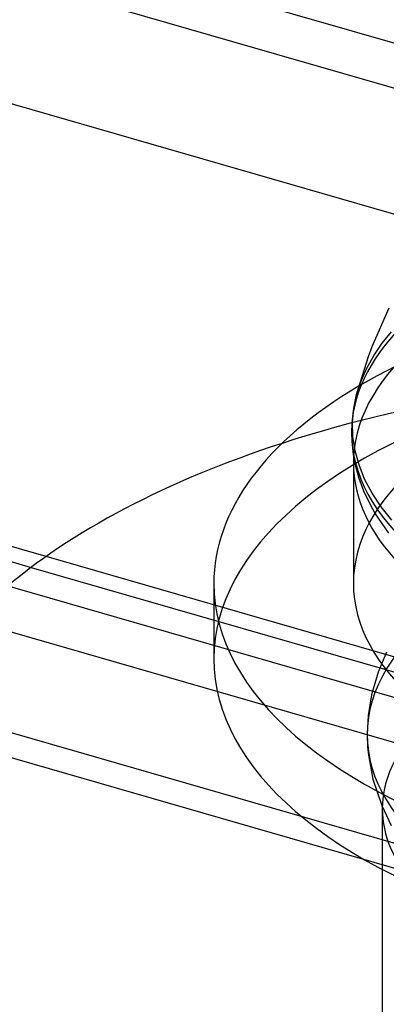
# Model space of a CAD drawing. Header units: millimetres. Extents: x -90 to 88, y -53 to 62.
# Tile 46 of 74: x -15.19 to -13.09, y 44.01 to 49.66. Entities that reach past the tile are written whole.
import ezdxf

# ---------------------------------------------------------------- set-up
doc = ezdxf.new("R2010")
doc.units = ezdxf.units.MM
doc.layers.add('MAIN-1', color=7, linetype='Continuous')
doc.layers.add('MAIN-2', color=7, linetype='Continuous')

msp = doc.modelspace()

# ---------------------------------------------------------------- linework, layer by layer
at = {"layer": 'MAIN-1'}
for p, q in [((-12.2244, 49.0241), (-44.5029, 58.3421)), ((-12.7908, 48.4659), (-45.8985, 58.0233)), ((-15.0406, 46.5758), (-47.7608, 56.0213)), ((-47.4029, 55.8306), (-15.1267, 46.5133)), ((-13.1713, 47.7812), (-13.0751, 48.0031)), ((-13.193, 47.7225), (-13.1713, 47.7812)), ((-13.2609, 47.5048), (-13.193, 47.7225)), ((-13.2773, 47.4257), (-13.2609, 47.5048)), ((-13.2609, 47.5048), (-13.2656, 47.4864)), ((-13.2609, 47.5048), (-13.2605, 47.5062)), ((-13.2605, 47.5062), (-13.2601, 47.5076)), ((-13.2601, 47.5076), (-13.2597, 47.509)), ((-13.2597, 47.509), (-13.2594, 47.5104)), ((-13.2594, 47.5104), (-13.259, 47.5118)), ((-13.259, 47.5118), (-13.2586, 47.5132)), ((-13.2737, 47.4497), (-13.2771, 47.4314)), ((-13.2699, 47.4679), (-13.2737, 47.4497)), ((-13.2656, 47.4864), (-13.2699, 47.4679)), ((-13.2827, 47.395), (-13.2849, 47.377)), ((-13.2844, 47.3453), (-13.2773, 47.4257)), ((-13.2801, 47.4132), (-13.2827, 47.395)), ((-13.2771, 47.4314), (-13.2801, 47.4132)), ((-13.288, 47.3403), (-13.289, 47.3217)), ((-13.2866, 47.3589), (-13.288, 47.3403)), ((-13.2849, 47.377), (-13.2866, 47.3589)), ((-13.2819, 47.2641), (-13.2844, 47.3453)), ((-13.2896, 47.3044), (-13.2897, 47.287)), ((-13.2897, 47.287), (-13.2882, 47.2362)), ((-13.289, 47.3217), (-13.2896, 47.3044)), ((-13.2882, 47.2362), (-13.2801, 47.1607)), ((-13.2695, 47.1825), (-13.2819, 47.2641)), ((-13.2801, 47.1607), (-13.2671, 47.0939)), ((-13.2471, 47.101), (-13.2695, 47.1825)), ((-13.2794, 47.1138), (-13.2794, 46.421)), ((-13.2671, 47.0939), (-13.2479, 47.0253)), ((-13.2147, 47.02), (-13.2471, 47.101)), ((-13.2479, 47.0253), (-13.2208, 46.9523)), ((-13.1723, 46.94), (-13.2147, 47.02)), ((-13.2208, 46.9523), (-13.1855, 46.8772)), ((-13.1203, 46.8614), (-13.1723, 46.94)), ((-13.1855, 46.8772), (-13.1538, 46.8209)), ((-13.0588, 46.7847), (-13.1203, 46.8614)), ((-13.1538, 46.8209), (-13.0776, 46.7102)), ((-14.0794, 46.421), (-14.0794, 45.988))]:
    msp.add_line(p, q, dxfattribs=at)
for centre, major_axis, start_param, end_param in [((-10.5794, 46.421), (-3.5, 0), -0.704158, 0.000031), ((-10.5794, 47.287), (2.7104, 0), 3.141525, 4.18879), ((-10.9637, 45.1286), (5, 0), 2.147128, 2.617994), ((-10.5794, 47.1138), (2.7, 0), 3.114744, 3.141594), ((-10.5794, 47.1138), (2.7, 0), -3.141591, -2.243091), ((-10.5794, 46.421), (-3.5, 0), 0.000031, 1.047198), ((-10.5794, 46.421), (2.7, 0), -3.141561, -2.094395), ((-10.5794, 45.988), (3.5, 0), -3.141561, -2.094395)]:
    msp.add_ellipse(centre, major_axis=major_axis, ratio=0.5, start_param=start_param, end_param=end_param, dxfattribs=at)
at = {"layer": 'MAIN-2'}
for p, q in [((-45.0485, 58.7594), (84.5485, 21.348)), ((-48.2985, 55.9448), (81.2985, 18.5334)), ((85.1349, 16.5887), (-43.2349, 53.6459)), ((-13.114, 47.7987), (-13.061, 47.8643)), ((-13.1607, 47.7305), (-13.114, 47.7987)), ((-13.2008, 47.6601), (-13.1607, 47.7305)), ((-13.2335, 47.5876), (-13.2008, 47.6601)), ((-13.2586, 47.5132), (-13.2335, 47.5876)), ((28.6774, 33.9555), (-15.0406, 46.5758)), ((-15.1267, 46.5133), (28.6774, 33.8681)), ((28.6774, 33.464), (-15.4854, 46.2127)), ((-13.0887, 46.0265), (-13.1371, 45.9123)), ((-13.1371, 45.9123), (-13.1751, 45.7817)), ((-13.1751, 45.7817), (-13.1945, 45.6631)), ((28.6774, 32.7423), (-16.1104, 45.6714)), ((-13.1945, 45.6631), (-13.2002, 45.555)), ((-13.2002, 45.555), (-13.1977, 45.4839)), ((-13.1977, 45.4839), (-13.1933, 45.437)), ((-13.1933, 45.437), (-13.168, 45.2991)), ((-13.168, 45.2991), (-13.117, 45.1481)), ((-13.117, 45.1481), (-13.0621, 45.0323)), ((-13.1137, 45.1286), (-13.1137, 32.1382))]:
    msp.add_line(p, q, dxfattribs=at)
for centre, major_axis, start_param, end_param in [((-10.5794, 47.1138), (2.7, 0), 1.047198, 3.114744), ((-10.5794, 46.421), (-3.5, 0), -2.094395, -0.704158), ((-10.5794, 47.287), (2.7104, 0), 2.680783, 3.141525), ((-10.5794, 45.988), (3.5, 0), 1.047198, 3.141624), ((-10.5794, 46.421), (2.7, 0), 1.047198, 3.141624), ((-10.9637, 45.1286), (5, 0), 1.047198, 2.147128), ((-10.5794, 45.555), (2.6208, 0), 1.872307, 4.18879), ((-10.9637, 45.1286), (-2.15, 0), -2.094395, 0.000031), ((-10.9637, 45.1286), (-2.15, 0), 0.000031, 0.420397)]:
    msp.add_ellipse(centre, major_axis=major_axis, ratio=0.5, start_param=start_param, end_param=end_param, dxfattribs=at)

doc.saveas('drawing.dxf')
